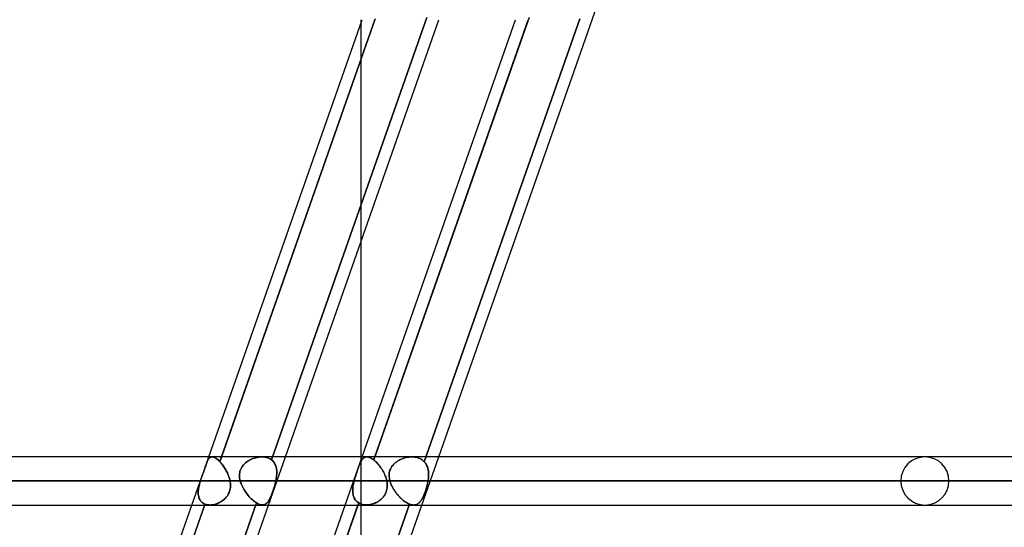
# Model space of a CAD drawing. Header units: millimetres. Extents: x -185 to 185, y -54 to 130.
# Tile 46 of 76: x 31 to 57, y 36 to 50. Entities that reach past the tile are written whole.
import ezdxf

# ---------------------------------------------------------------- set-up
doc = ezdxf.new("R2010")
doc.units = ezdxf.units.MM
doc.layers.add('MAIN-1', color=7, linetype='Continuous')
doc.layers.add('MAIN-2', color=7, linetype='Continuous')

msp = doc.modelspace()

# ---------------------------------------------------------------- linework, layer by layer
at = {"layer": 'MAIN-1'}
for p, q in [((35.987, 38.082), (40.032, 49.612)), ((36.323, 38.082), (40.368, 49.612)), ((38.006, 38.082), (42.051, 49.612)), ((40.005, 49.535), (40.005, 49.612)), ((40.029, 38.082), (44.073, 49.612)), ((40.364, 38.082), (44.409, 49.612)), ((42.047, 38.082), (46.092, 49.612)), ((40.005, 38.082), (40.005, 43.78)), ((96.074, 38.082), (-96.074, 38.082)), ((96.649, 37.447), (-96.649, 37.447)), ((-96.053, 36.812), (96.053, 36.812)), ((31.523, 25.357), (35.542, 36.812)), ((31.833, 25.282), (35.878, 36.812)), ((33.516, 25.282), (37.561, 36.812)), ((35.565, 25.357), (39.583, 36.812)), ((35.874, 25.282), (39.919, 36.812)), ((37.557, 25.282), (41.602, 36.812))]:
    msp.add_line(p, q, dxfattribs=at)
at = {"layer": 'MAIN-2'}
for p, q in [((46.092, 49.612), (46.538, 50.882)), ((40.377, 49.639), (36.278, 37.954)), ((37.642, 38.003), (41.734, 49.667)), ((41.734, 49.667), (37.642, 38.003)), ((44.428, 49.667), (40.336, 38.003)), ((41.666, 37.954), (45.766, 49.639)), ((45.766, 49.639), (41.666, 37.954)), ((40.005, 43.78), (40.005, 49.535)), ((36.072, 38.082), (-36.072, 38.082)), ((35.916, 37.879), (35.987, 38.082)), ((35.916, 37.88), (35.926, 37.908)), ((35.926, 37.908), (35.916, 37.88)), ((35.936, 37.934), (35.926, 37.908)), ((35.926, 37.908), (35.936, 37.934)), ((35.946, 37.958), (35.936, 37.934)), ((35.936, 37.934), (35.946, 37.958)), ((35.955, 37.98), (35.946, 37.958)), ((35.946, 37.958), (35.955, 37.98)), ((35.965, 38), (35.955, 37.98)), ((35.955, 37.98), (35.965, 38)), ((35.976, 38.018), (35.965, 38)), ((35.965, 38), (35.976, 38.018)), ((35.986, 38.034), (35.976, 38.018)), ((35.976, 38.018), (35.987, 38.034)), ((35.998, 38.048), (35.986, 38.034)), ((35.987, 38.034), (35.998, 38.048)), ((36.01, 38.06), (35.998, 38.048)), ((35.998, 38.048), (36.011, 38.06)), ((36.024, 38.069), (36.01, 38.06)), ((36.011, 38.06), (36.024, 38.069)), ((36.038, 38.076), (36.024, 38.069)), ((36.024, 38.069), (36.038, 38.076)), ((36.053, 38.081), (36.038, 38.076)), ((36.038, 38.076), (36.053, 38.081)), ((36.07, 38.082), (36.053, 38.081)), ((36.053, 38.081), (36.07, 38.082)), ((36.086, 38.082), (36.07, 38.082)), ((36.07, 38.082), (36.086, 38.082)), ((36.104, 38.078), (36.086, 38.082)), ((36.086, 38.082), (36.104, 38.078)), ((36.123, 38.072), (36.104, 38.078)), ((36.104, 38.078), (36.123, 38.072)), ((36.143, 38.063), (36.123, 38.072)), ((36.123, 38.072), (36.143, 38.063)), ((36.164, 38.051), (36.143, 38.063)), ((36.143, 38.063), (36.164, 38.051)), ((36.185, 38.037), (36.164, 38.051)), ((36.164, 38.051), (36.185, 38.037)), ((36.208, 38.02), (36.185, 38.037)), ((36.185, 38.037), (36.208, 38.02)), ((36.231, 38), (36.208, 38.02)), ((36.208, 38.02), (36.231, 38)), ((36.255, 37.978), (36.231, 38)), ((36.231, 38), (36.255, 37.978)), ((36.278, 37.954), (36.255, 37.978)), ((36.255, 37.978), (36.278, 37.954)), ((36.278, 37.954), (36.323, 38.082)), ((36.296, 37.935), (36.278, 37.954)), ((36.278, 37.954), (36.296, 37.935)), ((36.314, 37.914), (36.296, 37.935)), ((36.296, 37.935), (36.314, 37.914)), ((36.332, 37.892), (36.314, 37.914)), ((36.314, 37.914), (36.332, 37.892)), ((36.926, 37.897), (36.9, 37.869)), ((36.925, 37.896), (36.952, 37.921)), ((36.954, 37.922), (36.926, 37.897)), ((36.952, 37.921), (36.982, 37.945)), ((36.983, 37.946), (36.954, 37.922)), ((36.982, 37.945), (37.013, 37.967)), ((37.014, 37.968), (36.983, 37.946)), ((37.013, 37.967), (37.045, 37.987)), ((37.047, 37.988), (37.014, 37.968)), ((37.045, 37.987), (37.079, 38.006)), ((37.08, 38.006), (37.047, 37.988)), ((37.079, 38.006), (37.115, 38.022)), ((37.115, 38.023), (37.08, 38.006)), ((37.151, 38.038), (37.115, 38.023)), ((37.115, 38.022), (37.151, 38.037)), ((37.188, 38.051), (37.151, 38.038)), ((37.151, 38.037), (37.188, 38.05)), ((37.188, 38.05), (37.226, 38.061)), ((37.226, 38.061), (37.188, 38.051)), ((37.226, 38.061), (37.264, 38.07)), ((37.264, 38.07), (37.226, 38.061)), ((37.264, 38.07), (37.302, 38.077)), ((37.302, 38.077), (37.264, 38.07)), ((37.302, 38.077), (37.34, 38.081)), ((37.34, 38.081), (37.302, 38.077)), ((37.34, 38.081), (37.378, 38.082)), ((37.378, 38.082), (37.34, 38.081)), ((37.378, 38.082), (37.421, 38.081)), ((37.421, 38.081), (37.378, 38.082)), ((37.421, 38.081), (37.462, 38.077)), ((37.462, 38.077), (37.421, 38.081)), ((37.462, 38.077), (37.503, 38.069)), ((37.503, 38.069), (37.462, 38.077)), ((37.503, 38.069), (37.541, 38.058)), ((37.541, 38.058), (37.503, 38.069)), ((37.541, 38.058), (37.577, 38.043)), ((37.577, 38.043), (37.541, 38.058)), ((37.561, 36.812), (38.006, 38.082)), ((37.577, 38.043), (37.611, 38.024)), ((37.611, 38.024), (37.577, 38.043)), ((37.611, 38.024), (37.642, 38.003)), ((37.642, 38.003), (37.611, 38.024)), ((37.642, 38.003), (37.664, 37.984)), ((37.664, 37.984), (37.642, 38.003)), ((37.664, 37.984), (37.684, 37.964)), ((37.684, 37.964), (37.664, 37.984)), ((37.684, 37.964), (37.702, 37.942)), ((37.702, 37.942), (37.684, 37.964)), ((37.702, 37.942), (37.718, 37.918)), ((37.718, 37.918), (37.702, 37.942)), ((37.718, 37.918), (37.732, 37.893)), ((37.732, 37.893), (37.718, 37.918)), ((39.583, 36.812), (40.029, 38.082)), ((39.969, 37.897), (39.958, 37.869)), ((39.968, 37.896), (39.98, 37.921)), ((39.98, 37.922), (39.969, 37.897)), ((39.991, 37.946), (39.98, 37.922)), ((39.98, 37.921), (39.991, 37.945)), ((40.002, 37.968), (39.991, 37.946)), ((39.991, 37.945), (40.002, 37.967)), ((40.014, 37.988), (40.002, 37.968)), ((40.002, 37.967), (40.014, 37.987)), ((40.005, 32.26), (40.005, 38.082)), ((40.026, 38.006), (40.014, 37.988)), ((40.014, 37.987), (40.026, 38.006)), ((40.039, 38.023), (40.026, 38.006)), ((40.026, 38.006), (40.038, 38.022)), ((40.038, 38.022), (40.052, 38.037)), ((40.052, 38.038), (40.039, 38.023)), ((40.066, 38.051), (40.052, 38.038)), ((40.052, 38.037), (40.066, 38.05)), ((40.081, 38.061), (40.066, 38.051)), ((40.066, 38.05), (40.081, 38.061)), ((40.097, 38.07), (40.081, 38.061)), ((40.081, 38.061), (40.097, 38.07)), ((40.114, 38.077), (40.097, 38.07)), ((40.097, 38.07), (40.114, 38.077)), ((40.132, 38.081), (40.114, 38.077)), ((40.114, 38.077), (40.132, 38.081)), ((40.151, 38.082), (40.132, 38.081)), ((40.132, 38.081), (40.151, 38.082)), ((40.174, 38.081), (40.151, 38.082)), ((40.151, 38.082), (40.174, 38.081)), ((40.198, 38.077), (40.174, 38.081)), ((40.174, 38.081), (40.198, 38.077)), ((40.224, 38.069), (40.198, 38.077)), ((40.198, 38.077), (40.224, 38.069)), ((40.25, 38.058), (40.224, 38.069)), ((40.224, 38.069), (40.25, 38.058)), ((40.278, 38.043), (40.25, 38.058)), ((40.25, 38.058), (40.278, 38.043)), ((40.307, 38.024), (40.278, 38.043)), ((40.278, 38.043), (40.307, 38.024)), ((40.336, 38.003), (40.307, 38.024)), ((40.307, 38.024), (40.336, 38.003)), ((40.336, 38.003), (40.364, 38.082)), ((40.359, 37.984), (40.336, 38.003)), ((40.336, 38.003), (40.359, 37.984)), ((40.382, 37.964), (40.359, 37.984)), ((40.359, 37.984), (40.382, 37.964)), ((40.405, 37.942), (40.382, 37.964)), ((40.382, 37.964), (40.405, 37.942)), ((40.427, 37.918), (40.405, 37.942)), ((40.405, 37.942), (40.427, 37.918)), ((40.45, 37.893), (40.427, 37.918)), ((40.427, 37.918), (40.45, 37.893)), ((40.857, 37.88), (40.883, 37.906)), ((40.884, 37.907), (40.858, 37.881)), ((40.883, 37.906), (40.911, 37.93)), ((40.911, 37.931), (40.884, 37.907)), ((40.911, 37.93), (40.94, 37.953)), ((40.941, 37.953), (40.911, 37.931)), ((40.94, 37.953), (40.971, 37.974)), ((40.971, 37.974), (40.941, 37.953)), ((40.971, 37.974), (41.003, 37.993)), ((41.003, 37.993), (40.971, 37.974)), ((41.003, 37.993), (41.036, 38.011)), ((41.037, 38.011), (41.003, 37.993)), ((41.036, 38.011), (41.071, 38.026)), ((41.071, 38.026), (41.037, 38.011)), ((41.071, 38.026), (41.107, 38.041)), ((41.107, 38.04), (41.071, 38.026)), ((41.107, 38.041), (41.144, 38.053)), ((41.144, 38.053), (41.107, 38.04)), ((41.144, 38.053), (41.182, 38.063)), ((41.181, 38.063), (41.144, 38.053)), ((41.219, 38.071), (41.181, 38.063)), ((41.182, 38.063), (41.219, 38.071)), ((41.219, 38.071), (41.257, 38.077)), ((41.257, 38.077), (41.219, 38.071)), ((41.257, 38.077), (41.295, 38.081)), ((41.295, 38.081), (41.257, 38.077)), ((41.295, 38.081), (41.333, 38.082)), ((41.333, 38.082), (41.295, 38.081)), ((41.333, 38.082), (41.372, 38.082)), ((41.372, 38.082), (41.333, 38.082)), ((41.372, 38.082), (41.41, 38.078)), ((41.41, 38.078), (41.372, 38.082)), ((41.41, 38.078), (41.448, 38.072)), ((41.448, 38.072), (41.41, 38.078)), ((41.448, 38.072), (41.484, 38.063)), ((41.484, 38.063), (41.448, 38.072)), ((41.484, 38.063), (41.519, 38.051)), ((41.519, 38.051), (41.484, 38.063)), ((41.519, 38.051), (41.553, 38.037)), ((41.553, 38.037), (41.519, 38.051)), ((41.553, 38.037), (41.584, 38.02)), ((41.584, 38.02), (41.553, 38.037)), ((41.584, 38.02), (41.614, 38)), ((41.614, 38), (41.584, 38.02)), ((41.602, 36.812), (42.047, 38.082)), ((41.614, 38), (41.641, 37.978)), ((41.641, 37.978), (41.614, 38)), ((41.641, 37.978), (41.666, 37.954)), ((41.666, 37.954), (41.641, 37.978)), ((41.666, 37.954), (41.684, 37.935)), ((41.684, 37.935), (41.666, 37.954)), ((41.684, 37.935), (41.699, 37.914)), ((41.699, 37.914), (41.684, 37.935)), ((41.699, 37.914), (41.714, 37.892)), ((41.714, 37.892), (41.699, 37.914)), ((35.843, 37.67), (35.829, 37.631)), ((35.829, 37.631), (35.843, 37.67)), ((35.857, 37.709), (35.843, 37.67)), ((35.843, 37.67), (35.857, 37.708)), ((35.87, 37.746), (35.857, 37.709)), ((35.857, 37.708), (35.87, 37.746)), ((35.883, 37.782), (35.87, 37.746)), ((35.87, 37.746), (35.883, 37.782)), ((35.894, 37.816), (35.883, 37.782)), ((35.883, 37.782), (35.894, 37.816)), ((35.906, 37.849), (35.894, 37.816)), ((35.894, 37.816), (35.906, 37.849)), ((35.916, 37.88), (35.906, 37.849)), ((35.906, 37.849), (35.916, 37.88)), ((36.35, 37.869), (36.332, 37.892)), ((36.332, 37.892), (36.35, 37.869)), ((36.367, 37.845), (36.35, 37.869)), ((36.35, 37.869), (36.367, 37.845)), ((36.384, 37.82), (36.367, 37.845)), ((36.367, 37.845), (36.384, 37.82)), ((36.401, 37.795), (36.384, 37.82)), ((36.384, 37.82), (36.401, 37.795)), ((36.417, 37.768), (36.401, 37.795)), ((36.401, 37.795), (36.417, 37.769)), ((36.417, 37.769), (36.433, 37.742)), ((36.433, 37.742), (36.417, 37.768)), ((36.448, 37.714), (36.433, 37.742)), ((36.433, 37.742), (36.448, 37.714)), ((36.463, 37.686), (36.448, 37.714)), ((36.448, 37.714), (36.462, 37.686)), ((36.462, 37.686), (36.476, 37.657)), ((36.476, 37.657), (36.463, 37.686)), ((36.489, 37.628), (36.476, 37.657)), ((36.476, 37.657), (36.489, 37.628)), ((36.801, 37.672), (36.796, 37.635)), ((36.796, 37.634), (36.801, 37.67)), ((36.809, 37.708), (36.801, 37.672)), ((36.801, 37.67), (36.809, 37.707)), ((36.821, 37.743), (36.809, 37.708)), ((36.809, 37.707), (36.821, 37.742)), ((36.836, 37.776), (36.821, 37.743)), ((36.821, 37.742), (36.836, 37.775)), ((36.855, 37.809), (36.836, 37.776)), ((36.836, 37.775), (36.854, 37.808)), ((36.854, 37.808), (36.875, 37.839)), ((36.876, 37.84), (36.855, 37.809)), ((36.875, 37.839), (36.899, 37.868)), ((36.9, 37.869), (36.876, 37.84)), ((36.899, 37.868), (36.925, 37.896)), ((37.732, 37.893), (37.745, 37.866)), ((37.745, 37.866), (37.732, 37.893)), ((37.745, 37.866), (37.755, 37.839)), ((37.755, 37.839), (37.745, 37.866)), ((37.755, 37.839), (37.763, 37.81)), ((37.763, 37.81), (37.755, 37.839)), ((37.763, 37.81), (37.77, 37.78)), ((37.77, 37.78), (37.763, 37.81)), ((37.77, 37.78), (37.775, 37.75)), ((37.775, 37.75), (37.77, 37.78)), ((37.775, 37.75), (37.778, 37.718)), ((37.778, 37.718), (37.775, 37.75)), ((37.778, 37.718), (37.78, 37.686)), ((37.78, 37.686), (37.778, 37.718)), ((37.78, 37.653), (37.779, 37.62)), ((37.779, 37.62), (37.78, 37.653)), ((37.78, 37.686), (37.78, 37.653)), ((37.78, 37.653), (37.78, 37.686)), ((39.873, 37.634), (39.886, 37.67)), ((39.886, 37.672), (39.874, 37.635)), ((39.899, 37.708), (39.886, 37.672)), ((39.886, 37.67), (39.898, 37.707)), ((39.898, 37.707), (39.91, 37.742)), ((39.911, 37.743), (39.899, 37.708)), ((39.91, 37.742), (39.922, 37.775)), ((39.923, 37.776), (39.911, 37.743)), ((39.922, 37.775), (39.934, 37.808)), ((39.935, 37.809), (39.923, 37.776)), ((39.934, 37.808), (39.946, 37.839)), ((39.946, 37.84), (39.935, 37.809)), ((39.958, 37.869), (39.946, 37.84)), ((39.946, 37.839), (39.957, 37.868)), ((39.957, 37.868), (39.968, 37.896)), ((40.472, 37.866), (40.45, 37.893)), ((40.45, 37.893), (40.472, 37.866)), ((40.494, 37.839), (40.472, 37.866)), ((40.472, 37.866), (40.494, 37.839)), ((40.515, 37.81), (40.494, 37.839)), ((40.494, 37.839), (40.515, 37.81)), ((40.535, 37.78), (40.515, 37.81)), ((40.515, 37.81), (40.535, 37.78)), ((40.555, 37.75), (40.535, 37.78)), ((40.535, 37.78), (40.555, 37.75)), ((40.574, 37.718), (40.555, 37.75)), ((40.555, 37.75), (40.574, 37.718)), ((40.591, 37.686), (40.574, 37.718)), ((40.574, 37.718), (40.591, 37.686)), ((40.608, 37.653), (40.591, 37.686)), ((40.591, 37.686), (40.608, 37.653)), ((40.624, 37.62), (40.608, 37.653)), ((40.608, 37.653), (40.623, 37.62)), ((40.742, 37.624), (40.746, 37.66)), ((40.746, 37.66), (40.742, 37.625)), ((40.754, 37.695), (40.746, 37.66)), ((40.746, 37.66), (40.753, 37.694)), ((40.753, 37.694), (40.763, 37.728)), ((40.764, 37.729), (40.754, 37.695)), ((40.763, 37.728), (40.777, 37.761)), ((40.777, 37.762), (40.764, 37.729)), ((40.793, 37.794), (40.777, 37.762)), ((40.777, 37.761), (40.793, 37.793)), ((40.793, 37.793), (40.812, 37.824)), ((40.812, 37.824), (40.793, 37.794)), ((40.834, 37.854), (40.812, 37.824)), ((40.812, 37.824), (40.833, 37.853)), ((40.833, 37.853), (40.857, 37.88)), ((40.858, 37.881), (40.834, 37.854)), ((41.714, 37.892), (41.727, 37.869)), ((41.727, 37.869), (41.714, 37.892)), ((41.727, 37.869), (41.738, 37.845)), ((41.738, 37.845), (41.727, 37.869)), ((41.738, 37.845), (41.748, 37.82)), ((41.748, 37.82), (41.738, 37.845)), ((41.748, 37.82), (41.757, 37.795)), ((41.757, 37.795), (41.748, 37.82)), ((41.757, 37.795), (41.764, 37.769)), ((41.765, 37.768), (41.757, 37.795)), ((41.764, 37.769), (41.771, 37.742)), ((41.771, 37.742), (41.765, 37.768)), ((41.771, 37.742), (41.775, 37.714)), ((41.775, 37.714), (41.771, 37.742)), ((41.775, 37.714), (41.779, 37.686)), ((41.779, 37.686), (41.775, 37.714)), ((41.779, 37.686), (41.781, 37.657)), ((41.781, 37.657), (41.779, 37.686)), ((41.781, 37.657), (41.782, 37.628)), ((41.782, 37.628), (41.781, 37.657)), ((-96.649, 37.447), (96.649, 37.447)), ((-95.763, 37.447), (95.763, 37.447)), ((95.763, 37.447), (-95.763, 37.447)), ((-36.546, 37.447), (36.546, 37.447)), ((36.546, 37.447), (-36.546, 37.447)), ((35.766, 37.447), (-35.766, 37.447)), ((-35.766, 37.447), (35.766, 37.447)), ((35.542, 36.812), (35.803, 37.556)), ((35.738, 37.348), (35.747, 37.381)), ((35.746, 37.38), (35.738, 37.347)), ((35.756, 37.414), (35.746, 37.38)), ((35.747, 37.381), (35.756, 37.414)), ((35.756, 37.414), (35.766, 37.447)), ((35.766, 37.447), (35.756, 37.414)), ((35.772, 37.465), (35.766, 37.447)), ((35.766, 37.447), (35.772, 37.465)), ((35.778, 37.482), (35.772, 37.465)), ((35.772, 37.465), (35.778, 37.482)), ((35.783, 37.5), (35.778, 37.482)), ((35.778, 37.482), (35.783, 37.499)), ((35.789, 37.517), (35.783, 37.5)), ((35.783, 37.499), (35.789, 37.517)), ((35.795, 37.534), (35.789, 37.517)), ((35.789, 37.517), (35.795, 37.534)), ((35.801, 37.552), (35.795, 37.534)), ((35.795, 37.534), (35.801, 37.551)), ((35.815, 37.591), (35.801, 37.552)), ((35.801, 37.551), (35.815, 37.591)), ((35.829, 37.631), (35.815, 37.591)), ((35.815, 37.591), (35.829, 37.631)), ((36.501, 37.599), (36.489, 37.628)), ((36.489, 37.628), (36.501, 37.599)), ((36.513, 37.569), (36.501, 37.599)), ((36.501, 37.599), (36.512, 37.569)), ((36.512, 37.569), (36.523, 37.539)), ((36.523, 37.539), (36.513, 37.569)), ((36.532, 37.509), (36.523, 37.539)), ((36.523, 37.539), (36.532, 37.509)), ((36.539, 37.478), (36.532, 37.509)), ((36.532, 37.509), (36.539, 37.478)), ((36.546, 37.447), (36.539, 37.478)), ((36.539, 37.478), (36.546, 37.447)), ((36.552, 37.413), (36.546, 37.447)), ((36.546, 37.447), (36.552, 37.413)), ((36.555, 37.379), (36.552, 37.413)), ((36.552, 37.413), (36.555, 37.379)), ((36.557, 37.344), (36.555, 37.379)), ((36.555, 37.379), (36.557, 37.345)), ((36.796, 37.635), (36.794, 37.597)), ((36.794, 37.596), (36.796, 37.634)), ((36.794, 37.597), (36.795, 37.56)), ((36.795, 37.559), (36.794, 37.596)), ((36.795, 37.56), (36.799, 37.522)), ((36.799, 37.522), (36.795, 37.559)), ((36.806, 37.485), (36.799, 37.522)), ((36.799, 37.522), (36.806, 37.485)), ((36.815, 37.447), (36.806, 37.485)), ((36.806, 37.485), (36.815, 37.447)), ((39.817, 37.447), (36.815, 37.447)), ((36.815, 37.447), (39.817, 37.447)), ((36.815, 37.447), (36.827, 37.411)), ((36.826, 37.411), (36.815, 37.447)), ((36.84, 37.375), (36.826, 37.411)), ((36.827, 37.411), (36.84, 37.374)), ((37.745, 37.411), (37.736, 37.375)), ((37.736, 37.375), (37.745, 37.411)), ((37.753, 37.447), (37.745, 37.411)), ((37.745, 37.411), (37.753, 37.447)), ((37.761, 37.483), (37.753, 37.447)), ((37.753, 37.447), (37.761, 37.483)), ((37.753, 37.447), (40.679, 37.447)), ((40.679, 37.447), (37.753, 37.447)), ((37.767, 37.518), (37.761, 37.483)), ((37.761, 37.483), (37.767, 37.517)), ((37.772, 37.552), (37.767, 37.518)), ((37.767, 37.517), (37.772, 37.552)), ((37.776, 37.586), (37.772, 37.552)), ((37.772, 37.552), (37.776, 37.586)), ((37.779, 37.62), (37.776, 37.586)), ((37.776, 37.586), (37.779, 37.62)), ((39.8, 37.375), (39.808, 37.411)), ((39.808, 37.411), (39.8, 37.374)), ((39.808, 37.411), (39.817, 37.447)), ((39.817, 37.447), (39.808, 37.411)), ((39.827, 37.485), (39.817, 37.447)), ((39.817, 37.447), (39.827, 37.485)), ((39.838, 37.522), (39.827, 37.485)), ((39.827, 37.485), (39.838, 37.522)), ((39.85, 37.56), (39.838, 37.522)), ((39.838, 37.522), (39.849, 37.559)), ((39.849, 37.559), (39.861, 37.596)), ((39.861, 37.597), (39.85, 37.56)), ((39.874, 37.635), (39.861, 37.597)), ((39.861, 37.596), (39.873, 37.634)), ((40.623, 37.62), (40.638, 37.586)), ((40.638, 37.586), (40.624, 37.62)), ((40.651, 37.552), (40.638, 37.586)), ((40.638, 37.586), (40.65, 37.552)), ((40.65, 37.552), (40.662, 37.518)), ((40.662, 37.517), (40.651, 37.552)), ((40.662, 37.518), (40.671, 37.483)), ((40.671, 37.483), (40.662, 37.517)), ((40.679, 37.447), (40.671, 37.483)), ((40.671, 37.483), (40.679, 37.447)), ((40.686, 37.411), (40.679, 37.447)), ((40.679, 37.447), (40.686, 37.411)), ((40.69, 37.375), (40.686, 37.411)), ((40.686, 37.411), (40.69, 37.375)), ((40.742, 37.625), (40.741, 37.589)), ((40.741, 37.589), (40.742, 37.624)), ((40.743, 37.553), (40.741, 37.589)), ((40.741, 37.589), (40.743, 37.554)), ((40.743, 37.554), (40.747, 37.518)), ((40.747, 37.518), (40.743, 37.553)), ((40.753, 37.483), (40.747, 37.518)), ((40.747, 37.518), (40.753, 37.483)), ((40.762, 37.447), (40.753, 37.483)), ((40.753, 37.483), (40.762, 37.447)), ((54.229, 37.447), (40.762, 37.447)), ((40.762, 37.447), (54.229, 37.447)), ((40.762, 37.447), (40.772, 37.414)), ((40.772, 37.414), (40.762, 37.447)), ((40.772, 37.414), (40.784, 37.38)), ((40.784, 37.381), (40.772, 37.414)), ((40.798, 37.348), (40.784, 37.381)), ((40.784, 37.38), (40.798, 37.347)), ((41.746, 37.344), (41.754, 37.379)), ((41.754, 37.379), (41.747, 37.345)), ((41.761, 37.413), (41.754, 37.379)), ((41.754, 37.379), (41.761, 37.413)), ((41.768, 37.447), (41.761, 37.413)), ((41.761, 37.413), (41.768, 37.447)), ((41.772, 37.478), (41.768, 37.447)), ((41.768, 37.447), (41.772, 37.478)), ((41.768, 37.447), (55.499, 37.447)), ((55.499, 37.447), (41.768, 37.447)), ((41.776, 37.509), (41.772, 37.478)), ((41.772, 37.478), (41.776, 37.509)), ((41.779, 37.539), (41.776, 37.509)), ((41.776, 37.509), (41.779, 37.539)), ((41.781, 37.569), (41.779, 37.539)), ((41.779, 37.539), (41.781, 37.569)), ((41.782, 37.599), (41.781, 37.569)), ((41.781, 37.569), (41.782, 37.599)), ((41.782, 37.628), (41.782, 37.599)), ((41.782, 37.599), (41.782, 37.628)), ((35.708, 37.152), (35.71, 37.184)), ((35.71, 37.182), (35.708, 37.151)), ((35.709, 37.122), (35.708, 37.152)), ((35.708, 37.151), (35.709, 37.12)), ((35.71, 37.092), (35.709, 37.122)), ((35.709, 37.12), (35.711, 37.09)), ((35.71, 37.184), (35.713, 37.216)), ((35.713, 37.215), (35.71, 37.182)), ((35.713, 37.216), (35.717, 37.249)), ((35.717, 37.247), (35.713, 37.215)), ((35.717, 37.249), (35.723, 37.282)), ((35.723, 37.28), (35.717, 37.247)), ((35.723, 37.282), (35.73, 37.315)), ((35.73, 37.313), (35.723, 37.28)), ((35.73, 37.315), (35.738, 37.348)), ((35.738, 37.347), (35.73, 37.313)), ((36.509, 37.115), (36.523, 37.145)), ((36.523, 37.146), (36.51, 37.116)), ((36.535, 37.178), (36.523, 37.146)), ((36.523, 37.145), (36.534, 37.177)), ((36.534, 37.177), (36.543, 37.209)), ((36.544, 37.21), (36.535, 37.178)), ((36.543, 37.209), (36.55, 37.242)), ((36.55, 37.243), (36.544, 37.21)), ((36.555, 37.277), (36.55, 37.243)), ((36.55, 37.242), (36.555, 37.276)), ((36.557, 37.311), (36.555, 37.277)), ((36.555, 37.276), (36.557, 37.31)), ((36.557, 37.345), (36.557, 37.311)), ((36.557, 37.31), (36.557, 37.344)), ((36.855, 37.338), (36.84, 37.375)), ((36.84, 37.374), (36.855, 37.337)), ((36.872, 37.302), (36.855, 37.338)), ((36.855, 37.337), (36.872, 37.301)), ((36.89, 37.266), (36.872, 37.302)), ((36.872, 37.301), (36.891, 37.265)), ((36.91, 37.23), (36.89, 37.266)), ((36.891, 37.265), (36.911, 37.229)), ((36.932, 37.195), (36.91, 37.23)), ((36.911, 37.229), (36.933, 37.194)), ((36.954, 37.161), (36.932, 37.195)), ((36.933, 37.194), (36.955, 37.159)), ((36.978, 37.127), (36.954, 37.161)), ((36.955, 37.159), (36.979, 37.126)), ((37.003, 37.094), (36.978, 37.127)), ((36.979, 37.126), (37.004, 37.093)), ((37.659, 37.13), (37.647, 37.098)), ((37.647, 37.098), (37.659, 37.129)), ((37.671, 37.163), (37.659, 37.13)), ((37.659, 37.129), (37.67, 37.162)), ((37.67, 37.162), (37.682, 37.196)), ((37.682, 37.197), (37.671, 37.163)), ((37.694, 37.232), (37.682, 37.197)), ((37.682, 37.196), (37.694, 37.231)), ((37.705, 37.267), (37.694, 37.232)), ((37.694, 37.231), (37.705, 37.266)), ((37.716, 37.303), (37.705, 37.267)), ((37.705, 37.266), (37.716, 37.302)), ((37.726, 37.339), (37.716, 37.303)), ((37.716, 37.302), (37.726, 37.338)), ((37.736, 37.375), (37.726, 37.339)), ((37.726, 37.338), (37.736, 37.375)), ((39.781, 37.23), (39.784, 37.266)), ((39.784, 37.265), (39.781, 37.229)), ((39.781, 37.195), (39.781, 37.23)), ((39.781, 37.229), (39.781, 37.194)), ((39.782, 37.161), (39.781, 37.195)), ((39.781, 37.194), (39.782, 37.159)), ((39.785, 37.127), (39.782, 37.161)), ((39.782, 37.159), (39.785, 37.126)), ((39.784, 37.266), (39.788, 37.302)), ((39.788, 37.301), (39.784, 37.265)), ((39.79, 37.094), (39.785, 37.127)), ((39.785, 37.126), (39.79, 37.093)), ((39.788, 37.302), (39.794, 37.338)), ((39.793, 37.337), (39.788, 37.301)), ((39.8, 37.374), (39.793, 37.337)), ((39.794, 37.338), (39.8, 37.375)), ((40.651, 37.13), (40.635, 37.098)), ((40.635, 37.098), (40.651, 37.129)), ((40.664, 37.163), (40.651, 37.13)), ((40.651, 37.129), (40.664, 37.162)), ((40.675, 37.197), (40.664, 37.163)), ((40.664, 37.162), (40.675, 37.196)), ((40.683, 37.232), (40.675, 37.197)), ((40.675, 37.196), (40.683, 37.231)), ((40.688, 37.267), (40.683, 37.232)), ((40.683, 37.231), (40.688, 37.266)), ((40.691, 37.303), (40.688, 37.267)), ((40.688, 37.266), (40.691, 37.302)), ((40.692, 37.338), (40.69, 37.375)), ((40.69, 37.375), (40.692, 37.339)), ((40.692, 37.339), (40.691, 37.303)), ((40.691, 37.302), (40.692, 37.338)), ((40.813, 37.315), (40.798, 37.348)), ((40.798, 37.347), (40.813, 37.313)), ((40.829, 37.282), (40.813, 37.315)), ((40.813, 37.313), (40.83, 37.28)), ((40.847, 37.249), (40.829, 37.282)), ((40.83, 37.28), (40.848, 37.247)), ((40.867, 37.216), (40.847, 37.249)), ((40.848, 37.247), (40.868, 37.215)), ((40.888, 37.184), (40.867, 37.216)), ((40.868, 37.215), (40.889, 37.182)), ((40.909, 37.152), (40.888, 37.184)), ((40.889, 37.182), (40.91, 37.151)), ((40.932, 37.122), (40.909, 37.152)), ((40.91, 37.151), (40.933, 37.12)), ((40.956, 37.092), (40.932, 37.122)), ((40.933, 37.12), (40.957, 37.09)), ((41.687, 37.146), (41.675, 37.116)), ((41.675, 37.115), (41.686, 37.145)), ((41.686, 37.145), (41.697, 37.177)), ((41.698, 37.178), (41.687, 37.146)), ((41.697, 37.177), (41.708, 37.209)), ((41.708, 37.21), (41.698, 37.178)), ((41.719, 37.243), (41.708, 37.21)), ((41.708, 37.209), (41.718, 37.242)), ((41.718, 37.242), (41.728, 37.276)), ((41.729, 37.277), (41.719, 37.243)), ((41.728, 37.276), (41.738, 37.31)), ((41.738, 37.311), (41.729, 37.277)), ((41.747, 37.345), (41.738, 37.311)), ((41.738, 37.31), (41.746, 37.344)), ((33.152, 25.201), (37.244, 36.866)), ((37.244, 36.866), (33.152, 25.201)), ((35.714, 37.062), (35.71, 37.092)), ((35.711, 37.09), (35.714, 37.061)), ((35.72, 37.034), (35.714, 37.062)), ((35.714, 37.061), (35.72, 37.033)), ((35.727, 37.007), (35.72, 37.034)), ((35.72, 37.033), (35.728, 37.006)), ((35.737, 36.981), (35.727, 37.007)), ((35.728, 37.006), (35.737, 36.981)), ((35.749, 36.957), (35.737, 36.981)), ((35.737, 36.981), (35.749, 36.957)), ((35.762, 36.934), (35.749, 36.957)), ((35.749, 36.957), (35.762, 36.934)), ((35.778, 36.913), (35.762, 36.934)), ((35.762, 36.934), (35.778, 36.913)), ((35.796, 36.894), (35.778, 36.913)), ((35.778, 36.913), (35.796, 36.893)), ((35.816, 36.876), (35.796, 36.894)), ((35.796, 36.893), (35.816, 36.876)), ((35.838, 36.86), (35.816, 36.876)), ((35.816, 36.876), (35.838, 36.86)), ((35.861, 36.847), (35.838, 36.86)), ((35.838, 36.86), (35.861, 36.847)), ((39.938, 36.866), (35.846, 25.201)), ((36.225, 36.857), (36.254, 36.87)), ((36.255, 36.87), (36.225, 36.857)), ((36.254, 36.87), (36.282, 36.885)), ((36.283, 36.885), (36.255, 36.87)), ((36.282, 36.885), (36.31, 36.901)), ((36.311, 36.902), (36.283, 36.885)), ((36.31, 36.901), (36.337, 36.919)), ((36.338, 36.919), (36.311, 36.902)), ((36.337, 36.919), (36.364, 36.938)), ((36.364, 36.939), (36.338, 36.919)), ((36.389, 36.96), (36.364, 36.939)), ((36.364, 36.938), (36.389, 36.959)), ((36.389, 36.959), (36.413, 36.982)), ((36.413, 36.982), (36.389, 36.96)), ((36.436, 37.007), (36.413, 36.982)), ((36.413, 36.982), (36.436, 37.006)), ((36.457, 37.032), (36.436, 37.007)), ((36.436, 37.006), (36.457, 37.031)), ((36.477, 37.059), (36.457, 37.032)), ((36.457, 37.031), (36.476, 37.058)), ((36.476, 37.058), (36.494, 37.086)), ((36.494, 37.087), (36.477, 37.059)), ((36.51, 37.116), (36.494, 37.087)), ((36.494, 37.086), (36.509, 37.115)), ((37.028, 37.063), (37.003, 37.094)), ((37.004, 37.093), (37.029, 37.062)), ((37.054, 37.032), (37.028, 37.063)), ((37.029, 37.062), (37.055, 37.031)), ((37.081, 37.003), (37.054, 37.032)), ((37.055, 37.031), (37.081, 37.002)), ((37.108, 36.976), (37.081, 37.003)), ((37.081, 37.002), (37.108, 36.975)), ((37.135, 36.95), (37.108, 36.976)), ((37.108, 36.975), (37.135, 36.949)), ((37.162, 36.926), (37.135, 36.95)), ((37.135, 36.949), (37.163, 36.926)), ((37.19, 36.904), (37.162, 36.926)), ((37.163, 36.926), (37.19, 36.903)), ((37.217, 36.884), (37.19, 36.904)), ((37.19, 36.903), (37.217, 36.884)), ((37.217, 36.884), (37.244, 36.866)), ((37.244, 36.866), (37.217, 36.884)), ((37.272, 36.849), (37.244, 36.866)), ((37.244, 36.866), (37.272, 36.849)), ((37.52, 36.866), (37.505, 36.852)), ((37.505, 36.852), (37.52, 36.865)), ((37.534, 36.881), (37.52, 36.866)), ((37.52, 36.865), (37.534, 36.881)), ((37.548, 36.898), (37.534, 36.881)), ((37.534, 36.881), (37.548, 36.898)), ((37.561, 36.917), (37.548, 36.898)), ((37.548, 36.898), (37.561, 36.917)), ((37.574, 36.938), (37.561, 36.917)), ((37.561, 36.917), (37.574, 36.938)), ((37.586, 36.961), (37.574, 36.938)), ((37.574, 36.938), (37.586, 36.96)), ((37.599, 36.985), (37.586, 36.961)), ((37.586, 36.96), (37.598, 36.984)), ((37.598, 36.984), (37.611, 37.01)), ((37.611, 37.011), (37.599, 36.985)), ((37.623, 37.039), (37.611, 37.011)), ((37.611, 37.01), (37.623, 37.038)), ((37.635, 37.068), (37.623, 37.039)), ((37.623, 37.038), (37.635, 37.067)), ((37.647, 37.098), (37.635, 37.068)), ((37.635, 37.067), (37.647, 37.098)), ((39.797, 37.063), (39.79, 37.094)), ((39.79, 37.093), (39.797, 37.062)), ((39.807, 37.032), (39.797, 37.063)), ((39.797, 37.062), (39.807, 37.031)), ((39.818, 37.003), (39.807, 37.032)), ((39.807, 37.031), (39.819, 37.002)), ((39.832, 36.976), (39.818, 37.003)), ((39.819, 37.002), (39.833, 36.975)), ((39.849, 36.95), (39.832, 36.976)), ((39.833, 36.975), (39.849, 36.949)), ((39.868, 36.926), (39.849, 36.95)), ((39.849, 36.949), (39.868, 36.926)), ((39.889, 36.904), (39.868, 36.926)), ((39.868, 36.926), (39.889, 36.903)), ((39.912, 36.884), (39.889, 36.904)), ((39.889, 36.903), (39.912, 36.884)), ((39.938, 36.866), (39.912, 36.884)), ((39.912, 36.884), (39.938, 36.866)), ((39.919, 36.812), (39.938, 36.866)), ((39.938, 36.866), (39.968, 36.849)), ((39.968, 36.849), (39.938, 36.866)), ((40.376, 36.866), (40.344, 36.852)), ((40.344, 36.852), (40.376, 36.865)), ((40.376, 36.865), (40.407, 36.881)), ((40.408, 36.881), (40.376, 36.866)), ((40.407, 36.881), (40.438, 36.898)), ((40.439, 36.898), (40.408, 36.881)), ((40.438, 36.898), (40.468, 36.917)), ((40.468, 36.917), (40.439, 36.898)), ((40.468, 36.917), (40.496, 36.938)), ((40.497, 36.938), (40.468, 36.917)), ((40.496, 36.938), (40.524, 36.96)), ((40.524, 36.961), (40.497, 36.938)), ((40.55, 36.985), (40.524, 36.961)), ((40.524, 36.96), (40.55, 36.984)), ((40.575, 37.011), (40.55, 36.985)), ((40.55, 36.984), (40.574, 37.01)), ((40.574, 37.01), (40.597, 37.038)), ((40.597, 37.039), (40.575, 37.011)), ((40.617, 37.068), (40.597, 37.039)), ((40.597, 37.038), (40.617, 37.067)), ((40.617, 37.067), (40.635, 37.098)), ((40.635, 37.098), (40.617, 37.068)), ((40.981, 37.062), (40.956, 37.092)), ((40.957, 37.09), (40.981, 37.061)), ((41.006, 37.034), (40.981, 37.062)), ((40.981, 37.061), (41.007, 37.033)), ((41.032, 37.007), (41.006, 37.034)), ((41.007, 37.033), (41.033, 37.006)), ((41.058, 36.981), (41.032, 37.007)), ((41.033, 37.006), (41.059, 36.981)), ((41.085, 36.957), (41.058, 36.981)), ((41.059, 36.981), (41.086, 36.957)), ((41.112, 36.934), (41.085, 36.957)), ((41.086, 36.957), (41.113, 36.934)), ((41.14, 36.913), (41.112, 36.934)), ((41.113, 36.934), (41.14, 36.913)), ((41.14, 36.913), (41.167, 36.893)), ((41.167, 36.894), (41.14, 36.913)), ((41.195, 36.876), (41.167, 36.894)), ((41.167, 36.893), (41.195, 36.876)), ((41.195, 36.876), (41.222, 36.86)), ((41.222, 36.86), (41.195, 36.876)), ((41.222, 36.86), (41.248, 36.847)), ((41.248, 36.847), (41.222, 36.86)), ((41.531, 36.87), (41.515, 36.857)), ((41.515, 36.857), (41.53, 36.87)), ((41.53, 36.87), (41.545, 36.885)), ((41.546, 36.885), (41.531, 36.87)), ((41.545, 36.885), (41.56, 36.901)), ((41.56, 36.902), (41.546, 36.885)), ((41.574, 36.919), (41.56, 36.902)), ((41.56, 36.901), (41.574, 36.919)), ((41.588, 36.939), (41.574, 36.919)), ((41.574, 36.919), (41.588, 36.938)), ((41.601, 36.96), (41.588, 36.939)), ((41.588, 36.938), (41.601, 36.959)), ((41.614, 36.982), (41.601, 36.96)), ((41.601, 36.959), (41.614, 36.982)), ((41.627, 37.007), (41.614, 36.982)), ((41.614, 36.982), (41.627, 37.006)), ((41.64, 37.032), (41.627, 37.007)), ((41.627, 37.006), (41.639, 37.031)), ((41.639, 37.031), (41.651, 37.058)), ((41.652, 37.059), (41.64, 37.032)), ((41.651, 37.058), (41.663, 37.086)), ((41.664, 37.087), (41.652, 37.059)), ((41.663, 37.086), (41.675, 37.115)), ((41.675, 37.116), (41.664, 37.087)), ((-36.018, 36.812), (36.018, 36.812)), ((35.886, 36.836), (31.785, 25.145)), ((35.886, 36.836), (35.861, 36.847)), ((35.861, 36.847), (35.886, 36.836)), ((35.878, 36.812), (35.886, 36.836)), ((35.886, 36.836), (35.907, 36.829)), ((35.906, 36.829), (35.886, 36.836)), ((35.928, 36.823), (35.906, 36.829)), ((35.907, 36.829), (35.928, 36.823)), ((35.928, 36.823), (35.95, 36.818)), ((35.95, 36.818), (35.928, 36.823)), ((35.95, 36.818), (35.972, 36.815)), ((35.972, 36.815), (35.95, 36.818)), ((35.972, 36.815), (35.995, 36.813)), ((35.996, 36.813), (35.972, 36.815)), ((35.995, 36.813), (36.019, 36.812)), ((36.019, 36.812), (35.996, 36.813)), ((36.019, 36.812), (36.048, 36.814)), ((36.048, 36.814), (36.019, 36.812)), ((36.048, 36.814), (36.077, 36.816)), ((36.077, 36.816), (36.048, 36.814)), ((36.077, 36.816), (36.107, 36.821)), ((36.107, 36.821), (36.077, 36.816)), ((36.107, 36.821), (36.136, 36.827)), ((36.137, 36.827), (36.107, 36.821)), ((36.136, 36.827), (36.166, 36.836)), ((36.166, 36.836), (36.137, 36.827)), ((36.196, 36.846), (36.166, 36.836)), ((36.166, 36.836), (36.196, 36.845)), ((36.196, 36.845), (36.225, 36.857)), ((36.225, 36.857), (36.196, 36.846)), ((37.173, 25.145), (41.274, 36.836)), ((41.274, 36.836), (37.173, 25.145)), ((37.301, 36.836), (37.272, 36.849)), ((37.272, 36.849), (37.301, 36.836)), ((37.328, 36.825), (37.301, 36.836)), ((37.301, 36.836), (37.328, 36.825)), ((37.354, 36.818), (37.328, 36.825)), ((37.328, 36.825), (37.354, 36.818)), ((37.379, 36.814), (37.354, 36.818)), ((37.354, 36.818), (37.379, 36.814)), ((37.403, 36.813), (37.379, 36.814)), ((37.379, 36.814), (37.403, 36.813)), ((37.422, 36.814), (37.403, 36.813)), ((37.403, 36.813), (37.422, 36.814)), ((37.44, 36.817), (37.422, 36.814)), ((37.422, 36.814), (37.44, 36.817)), ((37.457, 36.823), (37.44, 36.817)), ((37.44, 36.817), (37.457, 36.823)), ((37.474, 36.831), (37.457, 36.823)), ((37.457, 36.823), (37.474, 36.831)), ((37.49, 36.84), (37.474, 36.831)), ((37.474, 36.831), (37.49, 36.84)), ((37.505, 36.852), (37.49, 36.84)), ((37.49, 36.84), (37.505, 36.852)), ((39.968, 36.849), (40.001, 36.836)), ((40.001, 36.836), (39.968, 36.849)), ((40.001, 36.836), (40.035, 36.825)), ((40.035, 36.825), (40.001, 36.836)), ((40.035, 36.825), (40.071, 36.818)), ((40.071, 36.818), (40.035, 36.825)), ((40.071, 36.818), (40.109, 36.814)), ((40.109, 36.814), (40.071, 36.818)), ((40.109, 36.814), (40.147, 36.813)), ((40.147, 36.813), (40.109, 36.814)), ((40.147, 36.813), (40.179, 36.814)), ((40.179, 36.814), (40.147, 36.813)), ((40.179, 36.814), (40.212, 36.817)), ((40.212, 36.817), (40.179, 36.814)), ((40.212, 36.817), (40.245, 36.823)), ((40.245, 36.823), (40.212, 36.817)), ((40.245, 36.823), (40.278, 36.831)), ((40.278, 36.831), (40.245, 36.823)), ((40.278, 36.831), (40.311, 36.84)), ((40.311, 36.84), (40.278, 36.831)), ((40.311, 36.84), (40.344, 36.852)), ((40.344, 36.852), (40.311, 36.84)), ((41.248, 36.847), (41.274, 36.836)), ((41.274, 36.836), (41.248, 36.847)), ((41.294, 36.829), (41.274, 36.836)), ((41.274, 36.836), (41.294, 36.829)), ((41.314, 36.823), (41.294, 36.829)), ((41.294, 36.829), (41.314, 36.823)), ((41.333, 36.818), (41.314, 36.823)), ((41.314, 36.823), (41.333, 36.818)), ((41.351, 36.815), (41.333, 36.818)), ((41.333, 36.818), (41.351, 36.815)), ((41.369, 36.813), (41.351, 36.815)), ((41.351, 36.815), (41.369, 36.813)), ((41.387, 36.812), (41.369, 36.813)), ((41.369, 36.813), (41.387, 36.812)), ((41.407, 36.814), (41.387, 36.812)), ((41.387, 36.812), (41.407, 36.814)), ((41.427, 36.816), (41.407, 36.814)), ((41.407, 36.814), (41.427, 36.816)), ((41.446, 36.821), (41.427, 36.816)), ((41.427, 36.816), (41.446, 36.821)), ((41.464, 36.827), (41.446, 36.821)), ((41.446, 36.821), (41.464, 36.827)), ((41.482, 36.836), (41.464, 36.827)), ((41.464, 36.827), (41.481, 36.836)), ((41.481, 36.836), (41.498, 36.845)), ((41.499, 36.846), (41.482, 36.836)), ((41.498, 36.845), (41.515, 36.857)), ((41.515, 36.857), (41.499, 36.846))]:
    msp.add_line(p, q, dxfattribs=at)
for start, end in [(0, 180), (180, 0)]:
    msp.add_arc((54.864, 37.447), 0.635, start, end, dxfattribs=at)

doc.saveas('drawing.dxf')
